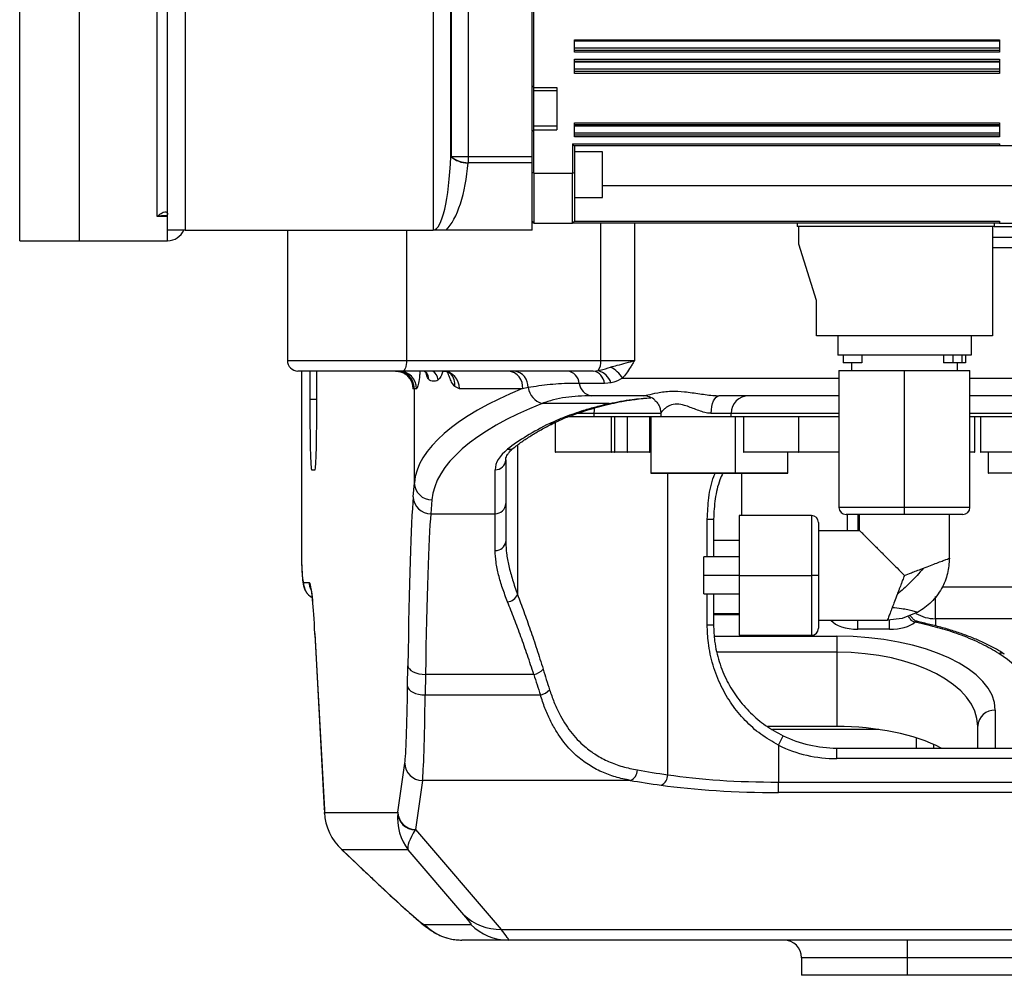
# Model space of a CAD drawing. Header units: millimetres. Extents: x -1 to 10933, y 0 to 7722.
# Tile 57 of 122: x 3377 to 3656, y 5948 to 6219. Entities that reach past the tile are written whole.
import ezdxf

# ---------------------------------------------------------------- set-up
doc = ezdxf.new("R2010")
doc.units = ezdxf.units.MM
doc.header["$LTSCALE"] = 13

msp = doc.modelspace()

# ---------------------------------------------------------------- linework, layer by layer
at = {"color": 7, "linetype": 'Continuous', "lineweight": 25}
for p, q in [((3393.81, 6156.1), (3393.81, 6426.1)), ((3415.81, 6162.97), (3415.81, 6411.94)), ((3376.81, 6156.1), (3376.81, 6291.1)), ((3393.81, 6156.1), (3393.81, 6291.1)), ((3522.81, 6199.6), (3522.81, 6276.91)), ((3494.31, 6159.19), (3494.31, 6263.45)), ((3418.81, 6159.1), (3418.81, 6231.1)), ((3499.21, 6180.03), (3499.21, 6231.1)), ((3499.31, 6229.1), (3499.31, 6180.03)), ((3522.31, 6200.1), (3522.31, 6224.33)), ((3423.81, 6221.1), (3423.81, 6159.1)), ((3504.11, 6221.11), (3504.11, 6180.03)), ((3534.31, 6213.1), (3655.01, 6213.1)), ((3534.31, 6209.6), (3534.31, 6213.1)), ((3655.01, 6212.71), (3534.31, 6212.71)), ((3655.01, 6213.1), (3655.01, 6209.6)), ((3655.01, 6210.72), (3534.31, 6210.72)), ((3655.01, 6210.1), (3534.31, 6210.1)), ((3655.01, 6209.6), (3534.31, 6209.6)), ((3534.31, 6207.6), (3655.01, 6207.6)), ((3534.31, 6203.6), (3534.31, 6207.6)), ((3534.31, 6207.1), (3655.01, 6207.1)), ((3655.01, 6206.75), (3534.31, 6206.75)), ((3655.01, 6207.6), (3655.01, 6203.6)), ((3655.01, 6204.76), (3534.31, 6204.76)), ((3655.01, 6204.1), (3534.31, 6204.1)), ((3655.01, 6203.6), (3534.31, 6203.6)), ((3522.81, 6199.6), (3522.31, 6200.1)), ((3522.31, 6187.28), (3522.31, 6200.1)), ((3522.81, 6199.6), (3529.31, 6199.6)), ((3529.31, 6198.6), (3522.81, 6198.6)), ((3522.81, 6188.6), (3522.81, 6198.6)), ((3529.31, 6199.6), (3529.31, 6187.6)), ((3534.31, 6189.6), (3655.01, 6189.6)), ((3534.31, 6185.6), (3534.31, 6189.6)), ((3655.01, 6189.6), (3655.01, 6185.6)), ((3522.81, 6187.6), (3522.31, 6187.1)), ((3522.31, 6175.47), (3522.31, 6187.1)), ((3529.31, 6188.6), (3522.81, 6188.6)), ((3522.81, 6175.3), (3522.81, 6187.6)), ((3522.81, 6187.6), (3529.31, 6187.6)), ((3534.31, 6189.1), (3655.01, 6189.1)), ((3655.01, 6188.6), (3534.31, 6188.6)), ((3655.01, 6186.6), (3534.31, 6186.6)), ((3655.01, 6186.1), (3534.31, 6186.1)), ((3655.01, 6185.6), (3534.31, 6185.6)), ((3533.81, 6183.6), (3533.81, 6175.3)), ((3533.81, 6183.6), (3655.01, 6183.6)), ((3534.31, 6183.1), (3534.31, 6175.47)), ((3534.31, 6183.1), (3655.01, 6183.1)), ((3542.31, 6181.34), (3534.31, 6181.34)), ((3542.31, 6168.34), (3542.31, 6181.34)), ((3655.01, 6183.6), (3655.01, 6183.1)), ((3655.01, 6183.1), (3665.01, 6183.1)), ((3499.21, 6180.03), (3499.31, 6180.03)), ((3499.31, 6180.03), (3504.11, 6180.03)), ((3504.11, 6180.03), (3504.11, 6178.24)), ((3504.11, 6180.03), (3522.31, 6180.03)), ((3522.31, 6178.24), (3504.11, 6178.24)), ((3522.31, 6170.04), (3522.31, 6175.47)), ((3522.81, 6175.3), (3522.31, 6175.47)), ((3533.81, 6175.3), (3534.31, 6175.47)), ((3534.31, 6175.47), (3534.31, 6161.6)), ((3522.81, 6175.3), (3533.81, 6175.3)), ((3522.31, 6159.1), (3522.31, 6170.04)), ((3534.31, 6168.34), (3542.31, 6168.34)), ((3522.81, 6161.1), (3522.31, 6161.6)), ((3533.81, 6161.1), (3534.31, 6161.6)), ((3534.31, 6161.6), (3655.01, 6161.6)), ((3655.01, 6161.6), (3655.01, 6161.1)), ((3423.81, 6159.1), (3418.81, 6159.1)), ((3423.81, 6159.1), (3494.22, 6159.1)), ((3452.81, 6159.1), (3452.81, 6122.1)), ((3522.31, 6159.1), (3497.87, 6159.1)), ((3522.81, 6161.1), (3533.81, 6161.1)), ((3655.01, 6161.1), (3533.81, 6161.1)), ((3597.51, 6161.1), (3597.51, 6160.1)), ((3653.51, 6160.1), (3597.51, 6160.1)), ((3598.01, 6155.1), (3598.01, 6160.1)), ((3653.01, 6160.1), (3653.01, 6129.1)), ((3653.51, 6161.1), (3653.51, 6160.1)), ((3655.01, 6161.1), (3665.01, 6161.1)), ((3376.81, 6156.1), (3393.81, 6156.1)), ((3393.81, 6156.1), (3418.81, 6156.1)), ((3653.01, 6157.1), (3670.81, 6157.1)), ((3603.01, 6139.1), (3598.01, 6155.1)), ((3603.01, 6129.1), (3603.01, 6139.1)), ((3653.01, 6129.1), (3603.01, 6129.1)), ((3609.06, 6129.1), (3609.06, 6123.6)), ((3646.96, 6129.1), (3646.96, 6123.6)), ((3646.96, 6123.6), (3609.06, 6123.6)), ((3610.66, 6123.6), (3610.66, 6121.45)), ((3615.96, 6123.6), (3615.96, 6121.45)), ((3639.11, 6123.6), (3639.11, 6121.45)), ((3641.76, 6123.6), (3641.76, 6121.45)), ((3644.41, 6121.45), (3644.41, 6123.6)), ((3645.36, 6123.6), (3645.36, 6121.45)), ((3486.66, 6122.1), (3541.79, 6122.1)), ((3541.79, 6122.1), (3551.41, 6122.1)), ((3615.96, 6121.45), (3610.66, 6121.45)), ((3613.01, 6121.45), (3613.01, 6119.27)), ((3641.76, 6121.45), (3639.11, 6121.45)), ((3644.41, 6121.45), (3641.76, 6121.45)), ((3643.01, 6121.45), (3643.01, 6119.27)), ((3645.36, 6121.45), (3644.41, 6121.45)), ((3485.6, 6119.1), (3455.81, 6119.1)), ((3456.81, 6119.1), (3456.81, 6066.84)), ((3459.18, 6119.1), (3459.18, 6111.1)), ((3461.18, 6111.1), (3461.18, 6119.1)), ((3539.65, 6119.1), (3485.6, 6119.1)), ((3539.65, 6119.1), (3541.04, 6119.24)), ((3609.42, 6119.27), (3609.42, 6080.38)), ((3609.42, 6119.27), (3628.01, 6119.27)), ((3628.01, 6080.38), (3628.01, 6119.27)), ((3628.01, 6119.27), (3646.6, 6119.27)), ((3646.6, 6080.38), (3646.6, 6119.27)), ((3488.86, 6114.1), (3488.51, 6114.1)), ((3488.86, 6087.35), (3488.86, 6114.1)), ((3489.47, 6114.1), (3488.86, 6114.1)), ((3501.64, 6114.1), (3500.33, 6114.73)), ((3519.61, 6114.1), (3501.64, 6114.1)), ((3521.17, 6114.4), (3519.61, 6114.1)), ((3542.82, 6115.6), (3535.7, 6115.6)), ((3544.7, 6115.78), (3542.82, 6115.6)), ((3553.82, 6112.1), (3539.07, 6112.1)), ((3609.42, 6112.1), (3575.36, 6112.1)), ((3668.81, 6112.1), (3646.6, 6112.1)), ((3544.2, 6109.92), (3525.11, 6109.92)), ((3539.83, 6106.1), (3532.46, 6106.1)), ((3539.83, 6107.1), (3539.83, 6106.1)), ((3558.81, 6106.1), (3539.83, 6106.1)), ((3544.85, 6096.2), (3544.85, 6106.1)), ((3545.77, 6096.2), (3545.77, 6106.1)), ((3549.42, 6096.2), (3549.42, 6106.1)), ((3555.72, 6096.2), (3555.72, 6106.1)), ((3556, 6106.1), (3556, 6090.2)), ((3558.81, 6107.12), (3558.81, 6106.1)), ((3578.81, 6106.1), (3558.81, 6106.1)), ((3578.81, 6106.1), (3578.81, 6107.1)), ((3609.42, 6106.1), (3578.81, 6106.1)), ((3580, 6090.2), (3580, 6106.1)), ((3582.29, 6106.1), (3582.29, 6096.2)), ((3597.95, 6106.1), (3597.95, 6096.2)), ((3718.81, 6106.1), (3646.49, 6106.1)), ((3648.02, 6096.2), (3648.02, 6106.1)), ((3649.6, 6106.1), (3649.6, 6096.2)), ((3528.85, 6104.54), (3528.85, 6096.2)), ((3544.75, 6096.1), (3528.95, 6096.1)), ((3545.67, 6096.1), (3544.75, 6096.1)), ((3549.32, 6096.1), (3545.67, 6096.1)), ((3555.62, 6096.1), (3549.32, 6096.1)), ((3556, 6096.1), (3555.62, 6096.1)), ((3587.27, 6096.1), (3582.39, 6096.1)), ((3598.05, 6096.1), (3587.27, 6096.1)), ((3594.93, 6090.2), (3594.93, 6096.1)), ((3609.42, 6096.1), (3598.05, 6096.1)), ((3647.92, 6096.1), (3646.6, 6096.1)), ((3665.5, 6096.1), (3649.7, 6096.1)), ((3651.74, 6096.1), (3651.74, 6090.2)), ((3514.81, 6093.95), (3514.81, 6081.49)), ((3459.68, 6091.1), (3460.68, 6091.1)), ((3511.81, 6078.62), (3511.81, 6091.08)), ((3556.1, 6090.1), (3579.9, 6090.1)), ((3579.9, 6090.1), (3594.83, 6090.1)), ((3669.69, 6090.1), (3651.84, 6090.1)), ((3488.54, 6083.4), (3488.86, 6087.35)), ((3493.86, 6082.57), (3493.53, 6078.62)), ((3514.81, 6081.49), (3514.81, 6070.73)), ((3628.01, 6078.38), (3628.01, 6080.38)), ((3493.53, 6078.62), (3511.81, 6078.62)), ((3511.81, 6068.18), (3511.81, 6078.62)), ((3601.6, 6078.1), (3581.08, 6078.1)), ((3581.08, 6078.1), (3581.08, 6061.1)), ((3628.01, 6078.38), (3611.42, 6078.38)), ((3611.81, 6073.85), (3611.81, 6078.38)), ((3615.26, 6073.85), (3615.26, 6078.38)), ((3644.6, 6078.38), (3628.01, 6078.38)), ((3640.76, 6065.96), (3640.76, 6078.38)), ((3572.02, 6077.1), (3573.81, 6077.1)), ((3573.81, 6077.1), (3573.81, 6066.35)), ((3603.6, 6076.1), (3603.6, 6061.1)), ((3603.6, 6073.85), (3615.26, 6073.85)), ((3514.81, 6070.73), (3514.83, 6070.44)), ((3581.08, 6066.35), (3571.08, 6066.35)), ((3571.08, 6061.1), (3571.08, 6066.35)), ((3581.08, 6061.1), (3571.08, 6061.1)), ((3571.08, 6055.85), (3571.08, 6061.1)), ((3581.08, 6061.1), (3601.6, 6061.1)), ((3581.08, 6061.1), (3581.08, 6044.1)), ((3603.6, 6061.1), (3601.6, 6061.1)), ((3603.6, 6061.1), (3603.6, 6046.1)), ((3457.38, 6059.1), (3459, 6059.1)), ((3571.08, 6055.85), (3581.08, 6055.85)), ((3573.81, 6055.85), (3573.81, 6047.1)), ((3581.08, 6050.18), (3573.81, 6050.18)), ((3631.83, 6050.64), (3627.38, 6048.87)), ((3572.02, 6047.1), (3573.81, 6047.1)), ((3623.16, 6048.35), (3603.6, 6048.35)), ((3627.38, 6048.87), (3623.16, 6048.36)), ((3630.93, 6047.84), (3630.89, 6047.85)), ((3633.2, 6047.32), (3630.93, 6047.84)), ((3631.71, 6048.02), (3631.61, 6048.05)), ((3460.64, 6044.58), (3463.3, 5994.86)), ((3460.64, 6044.31), (3460.64, 6044.58)), ((3460.64, 6044.31), (3463.31, 5994.59)), ((3581.08, 6044.1), (3601.6, 6044.1)), ((3623.81, 6045.81), (3614.81, 6045.81)), ((3608.81, 6043.84), (3608.81, 6039.31)), ((3608.81, 6039.31), (3608.81, 6018.22)), ((3486.95, 6029.67), (3487.03, 6035.48)), ((3492.03, 6032.98), (3491.94, 6027.17)), ((3522.79, 6032.98), (3492.03, 6032.98)), ((3491.94, 6027.17), (3524.65, 6027.17)), ((3608.81, 6018.22), (3589.12, 6018.22)), ((3648.81, 6012.1), (3648.81, 6018.33)), ((3592.24, 6012.91), (3593.55, 6015.61)), ((3592.24, 6012.91), (3592.24, 6002.44)), ((3608.81, 6009.1), (3608.81, 6012.1)), ((3608.81, 6012.1), (3688.81, 6012.1)), ((3636.31, 6013.12), (3636.31, 6012.1)), ((3484.19, 5993.92), (3486.17, 6007.85)), ((3688.81, 6009.1), (3608.81, 6009.1)), ((3491.16, 6002.93), (3489.19, 5989)), ((3550.12, 6002.93), (3491.16, 6002.93)), ((3592.24, 5999.48), (3592.24, 6002.44)), ((3592.24, 6002.44), (3705.38, 6002.44)), ((3705.38, 5999.48), (3592.24, 5999.48)), ((3463.31, 5994.59), (3463.37, 5993.52)), ((3463.36, 5993.82), (3484.18, 5993.82)), ((3463.37, 5993.52), (3463.36, 5993.82)), ((3489.19, 5989), (3513.54, 5960.64)), ((3468.2, 5983.34), (3472.72, 5979.05)), ((3487.13, 5983.21), (3468.35, 5983.21)), ((3468.35, 5983.21), (3472.44, 5979.33)), ((3502.93, 5964.81), (3487.13, 5983.21)), ((3491.73, 5962), (3504.94, 5962)), ((3513.54, 5960.64), (3683.44, 5960.64)), ((3515.54, 5957.6), (3502.34, 5957.6)), ((3678.5, 5957.6), (3515.54, 5957.6)), ((3628.81, 5957.6), (3628.81, 5952.6)), ((3628.81, 5952.6), (3598.81, 5952.6)), ((3598.81, 5952.6), (3598.81, 5947.6)), ((3668.81, 5952.6), (3628.81, 5952.6)), ((3628.81, 5952.6), (3628.81, 5947.6)), ((3628.81, 5947.6), (3598.81, 5947.6)), ((3668.81, 5947.6), (3628.81, 5947.6))]:
    msp.add_line(p, q, dxfattribs=at)
at = {"color": 8, "linetype": 'Continuous', "lineweight": 25}
for p, q in [((3542.31, 6171.8), (3665.01, 6171.8)), ((3418.81, 6162.97), (3415.81, 6162.97)), ((3418.81, 6156.1), (3418.81, 6159.1)), ((3486.66, 6159.1), (3486.66, 6122.1)), ((3541.79, 6122.1), (3541.79, 6161.1)), ((3551.41, 6161.1), (3551.41, 6122.1)), ((3653.51, 6160.1), (3670.4, 6160.1)), ((3670.81, 6154.1), (3653.01, 6154.1)), ((3452.81, 6122.1), (3486.66, 6122.1)), ((3456.87, 6063.96), (3456.87, 6119.1)), ((3548.01, 6117.1), (3609.42, 6117.1)), ((3646.6, 6117.1), (3670.81, 6117.1)), ((3459.18, 6111.1), (3461.18, 6111.1)), ((3539.83, 6107.1), (3535.2, 6107.1)), ((3558.81, 6107.1), (3539.83, 6107.1)), ((3578.81, 6107.1), (3573.18, 6107.1)), ((3609.42, 6107.1), (3578.81, 6107.1)), ((3718.81, 6107.1), (3646.6, 6107.1)), ((3518.14, 6098.13), (3518.14, 6055.69)), ((3528.85, 6096.2), (3544.85, 6096.2)), ((3544.85, 6096.2), (3545.77, 6096.2)), ((3545.77, 6096.2), (3549.42, 6096.2)), ((3549.42, 6096.2), (3555.72, 6096.2)), ((3555.72, 6096.2), (3556, 6096.2)), ((3582.29, 6096.2), (3587.23, 6096.2)), ((3587.23, 6096.2), (3597.95, 6096.2)), ((3597.95, 6096.2), (3609.42, 6096.2)), ((3646.6, 6096.2), (3648.02, 6096.2)), ((3649.6, 6096.2), (3665.6, 6096.2)), ((3556, 6090.2), (3580, 6090.2)), ((3560.81, 6004.52), (3560.81, 6090.1)), ((3580, 6090.2), (3594.93, 6090.2)), ((3581.81, 6078.1), (3581.81, 6090.1)), ((3651.74, 6090.2), (3669.74, 6090.2)), ((3628.01, 6080.38), (3609.42, 6080.38)), ((3646.6, 6080.38), (3628.01, 6080.38)), ((3601.6, 6078.1), (3601.6, 6061.1)), ((3614.81, 6078.38), (3614.81, 6073.85)), ((3572.02, 6066.35), (3572.02, 6077.1)), ((3573.81, 6071.1), (3581.08, 6071.1)), ((3601.6, 6061.1), (3601.6, 6044.1)), ((3572.02, 6047.1), (3572.02, 6055.85)), ((3638.73, 6057.89), (3703.81, 6057.89)), ((3636.81, 6048.82), (3636.81, 6055.07)), ((3581.08, 6049.9), (3573.81, 6049.9)), ((3614.81, 6045.81), (3614.81, 6048.32)), ((3623.81, 6045.81), (3623.81, 6048.41)), ((3636.81, 6048.82), (3636.81, 6046.8)), ((3703.81, 6048.82), (3636.81, 6048.82)), ((3574.03, 6043.84), (3608.81, 6043.84)), ((3608.81, 6039.31), (3574.81, 6039.31)), ((3653.81, 6022.86), (3653.81, 6012.1)), ((3620.77, 6017.37), (3590.56, 6017.37)), ((3631.31, 6014.99), (3631.31, 6012.1)), ((3463.31, 5994.59), (3463.3, 5994.86)), ((3472.72, 5979.06), (3472.44, 5979.33))]:
    msp.add_line(p, q, dxfattribs=at)
at = {"color": 7, "linetype": 'Continuous', "lineweight": 25, "flags": 128}
for points in [[(3522.81, 6198.6), (3522.81, 6198.8), (3522.81, 6199.4), (3522.81, 6199.6)], [(3522.81, 6187.6), (3522.81, 6187.81), (3522.81, 6188.41), (3522.81, 6188.6)], [(3486.66, 6122.1), (3486.64, 6121.52), (3486.58, 6120.96), (3486.48, 6120.44), (3486.35, 6119.98), (3486.19, 6119.61), (3486, 6119.33), (3485.8, 6119.16), (3485.6, 6119.1)], [(3573.18, 6107.1), (3573.22, 6108.08), (3573.34, 6109.02), (3573.55, 6109.88), (3573.82, 6110.64), (3574.15, 6111.26), (3574.53, 6111.72), (3574.94, 6112.01), (3575.36, 6112.1)], [(3487.03, 6035.48), (3487.14, 6035), (3487.44, 6034.54), (3487.91, 6034.11), (3488.53, 6033.73), (3489.28, 6033.42), (3490.14, 6033.19), (3491.07, 6033.04), (3492.03, 6032.98)], [(3486.95, 6029.67), (3487.06, 6029.19), (3487.36, 6028.72), (3487.82, 6028.29), (3488.45, 6027.92), (3489.2, 6027.61), (3490.06, 6027.37), (3490.98, 6027.22), (3491.94, 6027.17)]]:
    msp.add_lwpolyline(points, dxfattribs=at)
at = {"color": 8, "linetype": 'Continuous', "lineweight": 25, "flags": 128}
msp.add_lwpolyline([(3539.96, 6108.63), (3539.88, 6108.08), (3539.83, 6107.1)], dxfattribs=at)
at = {"color": 7, "linetype": 'Continuous', "lineweight": 25}
for centre, radius, start, end in [((3503.76, 6184.89), 6.66, 226.8535, 272.9657), ((3504.15, 6185.68), 7.44, 229.3981, 269.6447), ((3418.81, 6161.1), 5, 270, 336.4218), ((3455.81, 6122.1), 3, 180, 270), ((3537.48, 6121.7), 4.33, 325.3425, 5.3702), ((3539.81, 6111.56), 9.9, 34.051, 61.131), ((3483.51, 6114.1), 5, 359.991, 89.991), ((3483.86, 6114.1), 5, 359.991, 89.991), ((3484.48, 6114.11), 4.99, 359.8814, 89.8809), ((3496.83, 6114.3), 4.81, 357.7088, 87.509), ((3515.04, 6114.54), 4.6, 354.5701, 83.2701), ((3516.68, 6114.64), 4.49, 356.9494, 82.9762), ((3531.78, 6115.21), 3.93, 5.8034, 82.1437), ((3539.01, 6115.34), 3.82, 3.9475, 80.2833), ((3539.63, 6114.08), 5.34, 18.5353, 74.7878), ((3526.68, 6115.27), 5.58, 188.969, 253.6485), ((3539.61, 6116), 3.93, 185.8034, 262.1437), ((3553.82, 6107.11), 5, 47.7137, 89.9973), ((3583.81, 6107.1), 5, 90, 180), ((3528.95, 6096.2), 0.1, 180, 270), ((3544.75, 6096.2), 0.1, 270, 0), ((3545.67, 6096.2), 0.1, 270, 0), ((3549.32, 6096.2), 0.1, 270, 0), ((3555.62, 6096.2), 0.1, 270, 0), ((3582.39, 6096.2), 0.1, 180, 270), ((3598.05, 6096.2), 0.1, 180, 270), ((3647.92, 6096.2), 0.1, 270, 0), ((3649.7, 6096.2), 0.1, 180, 270), ((3511.87, 6094.01), 2.94, 268.7506, 358.6936), ((3556.1, 6090.2), 0.1, 180, 270), ((3579.9, 6090.2), 0.1, 270, 0), ((3594.83, 6090.2), 0.1, 270, 0), ((3651.84, 6090.2), 0.1, 180, 270), ((3493.79, 6087.5), 4.94, 181.7858, 270.7522), ((3493.47, 6083.55), 4.94, 181.7858, 270.7522), ((3511.87, 6081.55), 2.94, 268.7506, 358.6936), ((3611.42, 6080.38), 2, 180, 270), ((3644.6, 6080.38), 2, 270, 0), ((3601.6, 6076.1), 2, 0, 90), ((3512.02, 6070.98), 2.8, 265.7964, 355.0644), ((3514.81, 6057.19), 3.65, 278.3835, 335.8189), ((3601.6, 6046.1), 2, 270, 0), ((3521.93, 6037.57), 4.67, 280.5886, 318.5493), ((3523.68, 6031.86), 4.8, 281.6716, 318.1999), ((3653.59, 6018.08), 4.78, 87.3247, 177.0479), ((3608.81, 6047.1), 35, 244.1501, 270), ((3608.81, 6047.1), 38, 244.1501, 270), ((3491.15, 6007.91), 4.99, 180.7236, 270.1356), ((3549.07, 6005.86), 3.12, 289.6662, 0.2872), ((3557.66, 6004.45), 3.15, 293.6477, 1.2574), ((3489.16, 5993.88), 4.99, 180.7057, 269.5257), ((3489.18, 5993.99), 4.99, 180.7236, 270.1356), ((3513.11, 5975.13), 14.49, 225.4118, 271.6933), ((3502.34, 5972.6), 14.99, 224.9889, 269.9985), ((3515.54, 5972.6), 14.99, 224.9889, 269.9985), ((3593.81, 5952.6), 5, 0, 90)]:
    msp.add_arc(centre, radius, start, end, dxfattribs=at)
at = {"color": 8, "linetype": 'Continuous', "lineweight": 25}
for centre, radius, start, end in [((3490.2, 6117.02), 2.68, 355.7381, 36.4779), ((3492.46, 6116.38), 3.17, 4.0399, 59.1181), ((3496.26, 6115.4), 4.12, 350.6717, 44.7839), ((3544.63, 6111.02), 1.18, 248.7868, 281.5931), ((3527.68, 6106.34), 2.14, 259.4233, 295.4014), ((3515.65, 6099.41), 2.53, 263.1017, 308.0343), ((3462.38, 6059.1), 5, 179.9961, 239.1653), ((3464, 6059.1), 5, 179.9996, 203.7952), ((3636.78, 6059.57), 10.75, 239.2097, 270.1777), ((3631.44, 6047.23), 0.834, 78.3436, 131.4611), ((3631.48, 6047.23), 0.827, 78.041, 131.7995), ((3633.73, 6046.79), 0.743, 81.5091, 135.306), ((3655.37, 6037.14), 1.94, 58.6094, 108.0966)]:
    msp.add_arc(centre, radius, start, end, dxfattribs=at)
at = {"color": 7, "linetype": 'Continuous', "lineweight": 25}
for centre, major_axis, ratio, start_param, end_param in [((3494.31, 6185.24), (0, 26.05), 0.191932, 3.141593, 4.511031), ((3494.31, 6183.45), (0, 26.05), 0.383864, 3.505486, 4.511031), ((3648.81, 6086.17), (160, 0), 0.295983, 2.51066, 3.11659), ((3459.68, 6111.1), (0, 20), 0.025008, 1.570796, 3.141593), ((3460.68, 6111.1), (0, 20), 0.025008, 3.141593, 4.712389), ((3648.81, 6081.39), (155, 0), 0.30553, 2.494886, 3.11659), ((3648.81, 6081.21), (143, 0), 0.30553, 2.586469, 2.774385), ((3564.81, 6091.08), (53, 0), 0.30553, 2.774385, 3.141593), ((3489.3, 5982.98), (0, 105), 0.025008, 0.296523, 1.047198), ((3494.3, 5982.98), (0, 100), 0.026258, 0.296523, 1.047198), ((3457.38, 6104.1), (0, 45), 0.025008, 2.672702, 3.141593), ((3459, 5904.1), (0, 155), 0.025008, 5.846853, 6.029724), ((3623.81, 6049.54), (8, 0), 0.466308, 4.712389, 5.809157), ((3608.81, 6022.86), (45, 0), 0.466308, 0, 1.570796), ((3608.81, 6018.33), (40, 0), 0.524596, 0, 1.570796), ((3608.81, 6023.25), (57, 0), 0.466308, 0, 0.63298), ((3648.81, 6150.04), (0, 247.68), 0.57735, 2.06305, 2.089882), ((3648.81, 6151.54), (0, 247.68), 0.565238, 2.06305, 2.089882), ((3485.97, 6052.17), (0, 45), 0.025008, 3.316126, 4.18879), ((3490.97, 6052.17), (0, 50), 0.022507, 3.316126, 4.18879), ((3608.81, 5999.57), (40, 0), 0.466308, 0.736759, 1.570796), ((3648.81, 6024.13), (140, 0), 0.180105, 3.950671, 4.032715), ((3648.81, 6021.17), (143, 0), 0.176327, 3.950671, 4.032715), ((3592.24, 6011.78), (50, 0), 0.186907, 4.032715, 4.712389), ((3592.24, 6008.83), (53, 0), 0.176327, 4.032715, 4.712389), ((3463.41, 6003.82), (-0.38, 14.14), 0.032355, 2.255838, 2.355316), ((3478.95, 5993.82), (14.57, -5.9), 0.946668, 3.545994, 4.331392), ((3497.74, 5993.82), (6.2, 14), 0.867377, 1.9376, 2.722998), ((3484.15, 6003.82), (1, 14.14), 0.072417, 3.932131, 3.942924), ((3497.74, 5993.82), (10.38, 10.92), 0.24382, 2.25323, 3.038628), ((3489.15, 6003.82), (3.91, 17.97), 0.280447, 3.796281, 3.807074), ((3478.95, 5993.82), (10.85, 10.38), 0.429335, 3.16248, 3.194003), ((3306.67, 6147), (185.1, -184.99), 0.012498, 5.834348, 6.27068), ((3319.88, 6147), (185.1, -184.99), 0.012498, 6.27068, 6.445213), ((3330.49, 6157.6), (-185.1, 199.99), 0.012461, 3.13006, 3.304593)]:
    msp.add_ellipse(centre, major_axis=major_axis, ratio=ratio, start_param=start_param, end_param=end_param, dxfattribs=at)
at = {"color": 8, "linetype": 'Continuous', "lineweight": 25}
for centre, major_axis, ratio, start_param, end_param in [((3488.51, 6124.1), (0, 10), 0.025008, 2.744559, 3.141593), ((3459, 5904.1), (0, 155), 0.025008, 6.029724, 6.283185), ((3614.81, 6049.54), (8, 0), 0.466308, 3.468614, 4.712389)]:
    msp.add_ellipse(centre, major_axis=major_axis, ratio=ratio, start_param=start_param, end_param=end_param, dxfattribs=at)
at = {"color": 7, "linetype": 'Continuous', "lineweight": 25}
for points, knots in [([(3533.81, 6183.6), (3533.81, 6183.57), (3533.82, 6183.5), (3533.85, 6183.41), (3533.89, 6183.32), (3533.98, 6183.22), (3534.12, 6183.12), (3534.24, 6183.11), (3534.31, 6183.1)], [0, 0, 0, 0, 0.103421, 0.21166, 0.325124, 0.448871, 0.712371, 1, 1, 1, 1]), ([(3415.81, 6162.97), (3415.81, 6162.97), (3415.97, 6163.12), (3416.57, 6163.64), (3417.44, 6164.21), (3418.25, 6164.39), (3418.61, 6164.18), (3418.77, 6163.9), (3418.79, 6163.67), (3418.81, 6163.51)], [0, 0, 0, 0, 0.001876, 0.137611, 0.521224, 0.764051, 0.895405, 0.922341, 1, 1, 1, 1]), ([(3494.22, 6159.1), (3494.25, 6159.13), (3494.28, 6159.16), (3494.31, 6159.19), (3494.31, 6159.19)], [0, 0, 0, 0, 0.8864, 1, 1, 1, 1]), ([(3497.87, 6159.1), (3497.26, 6159.1), (3496.04, 6159.1), (3494.83, 6159.1), (3494.22, 6159.1)], [0, 0, 0, 0, 0.4996766, 1, 1, 1, 1]), ([(3541.04, 6119.24), (3541.24, 6119.28), (3542.43, 6119.54), (3543.61, 6119.92), (3544.58, 6120.23)], [0, 0, 0, 0, 0.176046, 1, 1, 1, 1]), ([(3544.58, 6120.23), (3545.22, 6120.4), (3546.73, 6120.81), (3549.07, 6121.43), (3550.66, 6121.88), (3551.41, 6122.1), (3551.41, 6122.1)], [0, 0, 0, 0, 0.260021, 0.621625, 0.997309, 1, 1, 1, 1]), ([(3551.41, 6122.1), (3551.41, 6122.1), (3551.22, 6121.78), (3550.85, 6121.16), (3550.09, 6119.93), (3549.18, 6118.53), (3548.37, 6117.55), (3548.01, 6117.1)], [0, 0, 0, 0, 0.002698, 0.178785, 0.354833, 0.705738, 1, 1, 1, 1]), ([(3483.51, 6119.1), (3483.91, 6119.08), (3484.68, 6119.02), (3485.73, 6118.62), (3486.6, 6118.07), (3487.27, 6117.43), (3487.76, 6116.77), (3488.09, 6116.13), (3488.28, 6115.59), (3488.37, 6115.21), (3488.41, 6115), (3488.42, 6114.9), (3488.42, 6114.91), (3488.42, 6114.92)], [0, 0, 0, 0, 0.147103, 0.285023, 0.409674, 0.523143, 0.62566, 0.715972, 0.79086, 0.851631, 0.901023, 0.957568, 1, 1, 1, 1]), ([(3491.47, 6119.16), (3491.47, 6119.16), (3491.54, 6119.15), (3491.93, 6119.01), (3492.27, 6118.72), (3492.33, 6118.63), (3492.35, 6118.61)], [0, 0, 0, 0, 0.026734, 0.410783, 0.860911, 1, 1, 1, 1]), ([(3495.62, 6116.61), (3495.59, 6116.58), (3495.35, 6116.39), (3494.88, 6116.22), (3494.21, 6116.18), (3493.52, 6116.19), (3493.09, 6116.61), (3492.87, 6116.82)], [0, 0, 0, 0, 0.029139, 0.244268, 0.461982, 0.728834, 1, 1, 1, 1]), ([(3497.09, 6119.09), (3497.12, 6119.09), (3497.48, 6119.14), (3498.16, 6118.94), (3498.86, 6118.6), (3499.09, 6118.39), (3499.18, 6118.3)], [0, 0, 0, 0, 0.036317, 0.408192, 0.748251, 1, 1, 1, 1]), ([(3499.19, 6118.3), (3499.24, 6118.25), (3499.31, 6118.18), (3499.29, 6118.2), (3499.28, 6118.2)], [0, 0, 0, 0, 0.726479, 1, 1, 1, 1]), ([(3548.01, 6117.1), (3547.16, 6116.66), (3546.07, 6116.08), (3544.95, 6115.84), (3544.7, 6115.78)], [0, 0, 0, 0, 0.773875, 1, 1, 1, 1]), ([(3535.7, 6115.6), (3535.13, 6115.6), (3532.29, 6115.59), (3527.28, 6115.36), (3523.21, 6114.72), (3521.17, 6114.4)], [0, 0, 0, 0, 0.109648, 0.553565, 1, 1, 1, 1]), ([(3539.07, 6112.1), (3536.63, 6112.01), (3532.94, 6111.88), (3528.36, 6110.99), (3526.19, 6110.28), (3525.11, 6109.92)], [0, 0, 0, 0, 0.495544, 0.747789, 1, 1, 1, 1]), ([(3544.86, 6109.88), (3545.82, 6110.08), (3548.01, 6110.55), (3551.72, 6111.12), (3554.52, 6111.41), (3555.99, 6111.55)], [0, 0, 0, 0, 0.270311, 0.616033, 1, 1, 1, 1]), ([(3553.82, 6112.1), (3554.24, 6112.17), (3555.24, 6112.32), (3557.97, 6113.05), (3561.52, 6113.5), (3565.61, 6113.3), (3569.1, 6112.76), (3571.98, 6112.35), (3573.81, 6112.14), (3574.94, 6112.11), (3575.36, 6112.1)], [0, 0, 0, 0, 0.120072, 0.285889, 0.469361, 0.630275, 0.799503, 0.876221, 0.954093, 1, 1, 1, 1]), ([(3527.28, 6104.23), (3528.72, 6104.89), (3531.62, 6106.22), (3536.21, 6107.77), (3540.43, 6109.01), (3542.94, 6109.62), (3544.2, 6109.92)], [0, 0, 0, 0, 0.309206, 0.622301, 0.810697, 1, 1, 1, 1]), ([(3528.59, 6104.41), (3529.02, 6104.62), (3530.13, 6105.17), (3532.27, 6106.05), (3535, 6107.06), (3537.96, 6108.05), (3541.04, 6108.94), (3543.3, 6109.55), (3544.61, 6109.83), (3544.84, 6109.88)], [0, 0, 0, 0, 0.10332, 0.26939, 0.446352, 0.635328, 0.805758, 0.965542, 1, 1, 1, 1]), ([(3557.15, 6110.78), (3557.34, 6110.61), (3557.82, 6110.18), (3558.35, 6109.3), (3558.7, 6108.27), (3558.83, 6107.53), (3558.8, 6107.16), (3558.8, 6107.12)], [0, 0, 0, 0, 0.177048, 0.468375, 0.729731, 0.967724, 1, 1, 1, 1]), ([(3517.21, 6097.41), (3517.61, 6097.72), (3518.77, 6098.62), (3520.9, 6100.1), (3523.7, 6101.82), (3526.3, 6103.26), (3528.01, 6104.11), (3528.61, 6104.41)], [0, 0, 0, 0, 0.131447, 0.377011, 0.622369, 0.86761, 1, 1, 1, 1]), ([(3514.81, 6093.95), (3514.81, 6094.03), (3514.82, 6094.29), (3514.94, 6094.76), (3515.29, 6095.43), (3515.88, 6096.21), (3516.56, 6096.89), (3517.07, 6097.3), (3517.21, 6097.41)], [0, 0, 0, 0, 0.11069, 0.332962, 0.532951, 0.724327, 0.926743, 1, 1, 1, 1]), ([(3576.43, 6090.1), (3576.15, 6089.49), (3575.12, 6087.2), (3574.11, 6082.81), (3573.91, 6079.03), (3573.81, 6077.1)], [0, 0, 0, 0, 0.151854, 0.569456, 1, 1, 1, 1]), ([(3615.26, 6073.85), (3615.29, 6073.82), (3615.34, 6073.77), (3615.65, 6073.46), (3615.99, 6073.13), (3616.47, 6072.65), (3617.11, 6072), (3618.1, 6071.02), (3619.59, 6069.53), (3621.33, 6067.79), (3623, 6066.12), (3624.43, 6064.69), (3626.11, 6063), (3627.31, 6061.81), (3628.01, 6061.11)], [0, 0, 0, 0, 0.087824, 0.132815, 0.178853, 0.23719, 0.298721, 0.363802, 0.483848, 0.621439, 0.70186, 0.792381, 0.877505, 1, 1, 1, 1]), ([(3456.83, 6066.84), (3456.82, 6066.44), (3456.8, 6065.32), (3456.84, 6064.49), (3456.87, 6063.96)], [0, 0, 0, 0, 0.359136, 1, 1, 1, 1]), ([(3515.34, 6053.57), (3514.84, 6054.89), (3513.84, 6057.54), (3512.73, 6061.3), (3511.96, 6064.9), (3511.86, 6067.09), (3511.81, 6068.18)], [0, 0, 0, 0, 0.246172, 0.492297, 0.746183, 1, 1, 1, 1]), ([(3456.87, 6063.71), (3456.89, 6063.41), (3456.93, 6062.53), (3457.01, 6061.25), (3457.12, 6059.97), (3457.23, 6059.03), (3457.36, 6058.3), (3457.54, 6057.65), (3457.77, 6057.05), (3458.13, 6056.38), (3458.7, 6055.66), (3459.3, 6055.1), (3459.75, 6054.87), (3459.87, 6054.8)], [0, 0, 0, 0, 0.087315, 0.258075, 0.43201, 0.616891, 0.737856, 0.799661, 0.843549, 0.886821, 0.931731, 0.980468, 1, 1, 1, 1]), ([(3640.76, 6065.96), (3640.66, 6064.52), (3640.44, 6061.53), (3638.66, 6057.24), (3635.83, 6053.34), (3633.16, 6051.54), (3631.83, 6050.64)], [0, 0, 0, 0, 0.23272, 0.482205, 0.741053, 1, 1, 1, 1]), ([(3633.38, 6063.15), (3634.08, 6063.42), (3635.45, 6063.94), (3637.26, 6064.63), (3638.76, 6065.2), (3639.89, 6065.63), (3640.62, 6065.9), (3640.71, 6065.94), (3640.76, 6065.96)], [0, 0, 0, 0, 0.167488, 0.33173, 0.502624, 0.664438, 0.833966, 1, 1, 1, 1]), ([(3633.38, 6063.15), (3632.8, 6062.46), (3631.59, 6061.03), (3629.68, 6059.07), (3627.78, 6057.27), (3626.58, 6056.25), (3625.97, 6055.73)], [0, 0, 0, 0, 0.263696, 0.541672, 0.76828, 1, 1, 1, 1]), ([(3628.01, 6061.11), (3627.84, 6060.65), (3627.61, 6060.03), (3627.33, 6059.29), (3627.16, 6058.86), (3626.95, 6058.34), (3626.7, 6057.67), (3626.4, 6056.86), (3626.15, 6056.2), (3626, 6055.83), (3625.97, 6055.73)], [0, 0, 0, 0, 0.245834, 0.335362, 0.40503, 0.484783, 0.622956, 0.776271, 0.944736, 1, 1, 1, 1]), ([(3628.01, 6061.11), (3628.67, 6061.36), (3629.81, 6061.79), (3631.52, 6062.45), (3632.65, 6062.87), (3633.29, 6063.12), (3633.38, 6063.15)], [0, 0, 0, 0, 0.358544, 0.619643, 0.943966, 1, 1, 1, 1]), ([(3459.53, 6057.14), (3459.53, 6057.14), (3459.52, 6057.17), (3459.56, 6057.02), (3459.62, 6056.68), (3459.73, 6055.99), (3459.86, 6055.01), (3459.95, 6054.11), (3459.99, 6053.66)], [0, 0, 0, 0, 0.007646, 0.150658, 0.326314, 0.533439, 0.765798, 1, 1, 1, 1]), ([(3518.14, 6055.69), (3518.74, 6054.09), (3519.94, 6050.88), (3521.78, 6045.69), (3523.64, 6040.26), (3524.83, 6036.41), (3525.43, 6034.48)], [0, 0, 0, 0, 0.248041, 0.496086, 0.748045, 1, 1, 1, 1]), ([(3625.97, 6055.73), (3625.7, 6055.03), (3625.19, 6053.68), (3624.76, 6052.56), (3624.56, 6052.02)], [0, 0, 0, 0, 0.524153, 1, 1, 1, 1]), ([(3522.79, 6032.98), (3522.18, 6034.83), (3520.98, 6038.52), (3519.1, 6043.77), (3517.2, 6048.84), (3515.96, 6051.99), (3515.34, 6053.57)], [0, 0, 0, 0, 0.248031, 0.4960664, 0.7480349, 1, 1, 1, 1]), ([(3624.56, 6052.02), (3624.54, 6051.99), (3624.31, 6051.39), (3623.92, 6050.35), (3623.49, 6049.22), (3623.21, 6048.49), (3623.18, 6048.4), (3623.16, 6048.35)], [0, 0, 0, 0, 0.014129, 0.266821, 0.508651, 0.755644, 1, 1, 1, 1]), ([(3624.56, 6052.02), (3625.46, 6051.94), (3627.08, 6051.79), (3629.08, 6051.38), (3630.57, 6051.01), (3631.62, 6050.7), (3631.76, 6050.66), (3631.83, 6050.64)], [0, 0, 0, 0, 0.213592, 0.385089, 0.575161, 0.782315, 1, 1, 1, 1]), ([(3631.62, 6048.07), (3631.55, 6048.08), (3631.23, 6048.13), (3630.76, 6048.46), (3630.14, 6049.06), (3629.77, 6049.55), (3629.62, 6049.76)], [0, 0, 0, 0, 0.089357, 0.402532, 0.750316, 1, 1, 1, 1]), ([(3592.24, 6012.91), (3590.53, 6013.9), (3587.1, 6015.88), (3582.67, 6019.86), (3578.9, 6024.45), (3575.8, 6029.73), (3573.54, 6035.6), (3572.23, 6041.52), (3572.09, 6045.39), (3572.02, 6047.1)], [0, 0, 0, 0, 0.141114, 0.282362, 0.425414, 0.568508, 0.723284, 0.878012, 1, 1, 1, 1]), ([(3573.81, 6047.1), (3573.87, 6045.53), (3574.01, 6041.98), (3575.28, 6036.51), (3577.49, 6031.11), (3580.53, 6026.23), (3584.19, 6022.03), (3588.53, 6018.34), (3591.86, 6016.53), (3593.55, 6015.61)], [0, 0, 0, 0, 0.119616, 0.269938, 0.425223, 0.566945, 0.712235, 0.853905, 1, 1, 1, 1]), ([(3633.85, 6047.53), (3633.68, 6047.56), (3632.93, 6047.73), (3632.21, 6047.91), (3631.65, 6048.04)], [0, 0, 0, 0, 0.227811, 1, 1, 1, 1]), ([(3654.77, 6038.98), (3653.21, 6039.9), (3650.06, 6041.75), (3644.64, 6044.02), (3639.01, 6045.91), (3635.15, 6046.85), (3633.2, 6047.32)], [0, 0, 0, 0, 0.271558, 0.547814, 0.772352, 1, 1, 1, 1]), ([(3656.36, 6038.78), (3655.62, 6039.24), (3653.99, 6040.26), (3651.17, 6041.71), (3648, 6043.15), (3644.64, 6044.45), (3641.13, 6045.62), (3637.54, 6046.65), (3635.04, 6047.23), (3633.83, 6047.51)], [0, 0, 0, 0, 0.1246698, 0.2769914, 0.4279028, 0.5749699, 0.7200047, 0.8642852, 1, 1, 1, 1]), ([(3527.25, 6028.67), (3527.66, 6027.5), (3528.47, 6025.15), (3530.36, 6021.05), (3533.13, 6016.59), (3536.74, 6012.77), (3540.44, 6010.06), (3544.03, 6008.17), (3547.93, 6006.74), (3550.77, 6006.17), (3552.19, 6005.88)], [0, 0, 0, 0, 0.088488, 0.177805, 0.341474, 0.509855, 0.629951, 0.750079, 0.875023, 1, 1, 1, 1]), ([(3550.12, 6002.93), (3548.71, 6003.22), (3545.91, 6003.81), (3541.96, 6005.29), (3538.23, 6007.29), (3534.41, 6010.19), (3531.37, 6013.53), (3529.01, 6017.06), (3527.38, 6020.08), (3525.89, 6023.42), (3525.06, 6025.91), (3524.65, 6027.17)], [0, 0, 0, 0, 0.119941, 0.239856, 0.364161, 0.488432, 0.652697, 0.737126, 0.82155, 0.910367, 1, 1, 1, 1]), ([(3472.72, 5979.05), (3473.24, 5978.56), (3474.76, 5977.12), (3477.11, 5974.9), (3479.7, 5972.47), (3482.06, 5970.27), (3484.2, 5968.3), (3486.14, 5966.54), (3487.87, 5964.98), (3489.43, 5963.61), (3490.89, 5962.37), (3492.02, 5961.45), (3492.99, 5960.73), (3493.69, 5960.26), (3494.37, 5959.83), (3495.15, 5959.39), (3496.05, 5958.95), (3497.13, 5958.51), (3498.42, 5958.09), (3499.93, 5957.77), (3501.27, 5957.62), (3502.1, 5957.61), (3502.34, 5957.6)], [0, 0, 0, 0, 0.04365, 0.126317, 0.207777, 0.288239, 0.367946, 0.447252, 0.526621, 0.606825, 0.68985, 0.782209, 0.82462, 0.852482, 0.876302, 0.896682, 0.915158, 0.933147, 0.951338, 0.970743, 0.991492, 1, 1, 1, 1])]:
    msp.add_open_spline(points, degree=3, knots=knots, dxfattribs=at)
for points in [[(3522.81, 6175.3), (3522.81, 6172.71), (3522.81, 6167.55), (3522.81, 6163.25), (3522.81, 6161.1)], [(3533.81, 6161.1), (3533.81, 6163.25), (3533.81, 6167.55), (3533.81, 6172.71), (3533.81, 6175.3)]]:
    msp.add_open_spline(points, degree=3, dxfattribs=at)
at = {"color": 8, "linetype": 'Continuous', "lineweight": 25}
for points, knots in [([(3418.69, 6163.18), (3418.15, 6163.18), (3417.21, 6163.19), (3416.24, 6163.04), (3415.81, 6162.97), (3415.81, 6162.97)], [0, 0, 0, 0, 0.564882, 0.99452, 1, 1, 1, 1]), ([(3490.44, 6119.1), (3490.41, 6118.69), (3490.32, 6117.29), (3490.03, 6115.54), (3489.72, 6114.28), (3489.54, 6114.15), (3489.47, 6114.1)], [0, 0, 0, 0, 0.1336186, 0.4573903, 0.7812336, 1, 1, 1, 1]), ([(3492.87, 6116.82), (3492.71, 6117.08), (3492.47, 6117.45), (3492.31, 6118.26), (3492.25, 6118.52)], [0, 0, 0, 0, 0.67351, 1, 1, 1, 1]), ([(3496.91, 6119.08), (3496.79, 6118.66), (3496.49, 6117.63), (3496.01, 6116.94), (3495.7, 6116.67), (3495.62, 6116.61)], [0, 0, 0, 0, 0.337135, 0.84513, 1, 1, 1, 1]), ([(3500.33, 6114.73), (3500.09, 6115.03), (3499.6, 6115.62), (3498.99, 6116.95), (3498.58, 6118.02), (3498.4, 6118.69), (3498.37, 6118.81)], [0, 0, 0, 0, 0.3157982, 0.625739, 0.9362241, 1, 1, 1, 1]), ([(3544.2, 6109.92), (3546.33, 6110.33), (3550.14, 6111.07), (3554.19, 6111.41), (3555.98, 6111.56)], [0, 0, 0, 0, 0.5597644, 1, 1, 1, 1]), ([(3573.18, 6107.1), (3572.83, 6107.12), (3571.95, 6107.17), (3570.47, 6107.57), (3568.82, 6108.16), (3567.18, 6108.82), (3565.39, 6109.45), (3563.93, 6109.73), (3562.35, 6109.68), (3561.32, 6109.34), (3560.32, 6108.74), (3559.64, 6108.18), (3559.02, 6107.5), (3558.8, 6107.14), (3558.81, 6107.12), (3558.81, 6107.12)], [0, 0, 0, 0, 0.054493, 0.136989, 0.223022, 0.305606, 0.390315, 0.500086, 0.535602, 0.662807, 0.706687, 0.791755, 0.879028, 0.992488, 1, 1, 1, 1]), ([(3572.02, 6077.1), (3572.13, 6079.12), (3572.33, 6083.22), (3573.22, 6087.6), (3574.13, 6089.81), (3574.25, 6090.1)], [0, 0, 0, 0, 0.457103, 0.926902, 1, 1, 1, 1]), ([(3514.83, 6070.44), (3514.87, 6069.45), (3514.96, 6067.35), (3515.65, 6063.79), (3516.68, 6059.89), (3517.66, 6057.09), (3518.14, 6055.69)], [0, 0, 0, 0, 0.229453, 0.480826, 0.740387, 1, 1, 1, 1]), ([(3630.89, 6047.85), (3630.61, 6047.97), (3629.96, 6048.25), (3629.45, 6048.96), (3629.25, 6049.42), (3629.18, 6049.59)], [0, 0, 0, 0, 0.32154, 0.753284, 1, 1, 1, 1])]:
    msp.add_open_spline(points, degree=3, knots=knots, dxfattribs=at)

doc.saveas('drawing.dxf')
